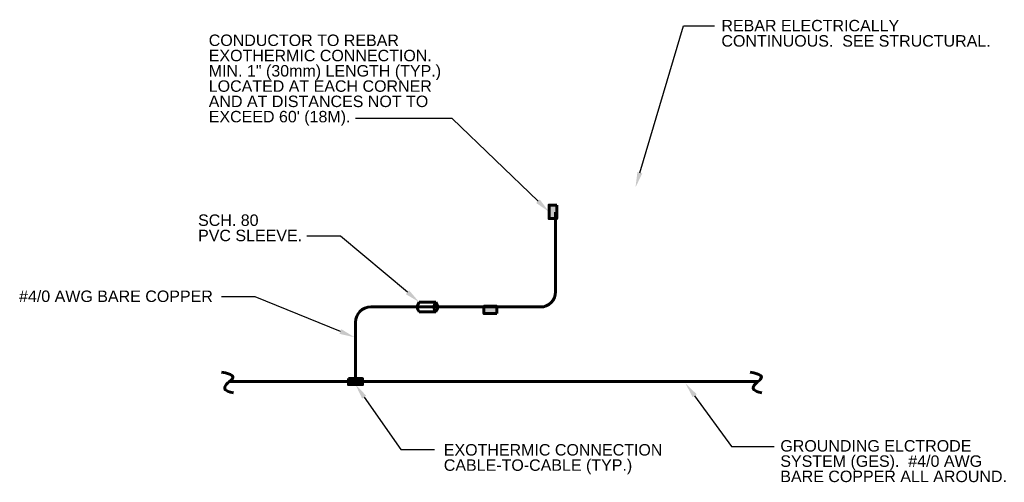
# Model space of a CAD drawing. Header units: inches. Extents: x 0 to 12596, y 507 to 12171.
# Tile 19 of 24: x 7248 to 8022, y 9708 to 10072. Entities that reach past the tile are written whole.
import ezdxf
from ezdxf import colors
from ezdxf.entities.mleader import LeaderData, LeaderLine
from ezdxf.math import Vec2, Vec3

# ---------------------------------------------------------------- set-up
doc = ezdxf.new("R2010")
doc.units = ezdxf.units.IN
doc.header["$MEASUREMENT"] = 0
for name, color, linetype, lineweight in [('E-ANNO-TEXT', 7, 'Continuous', 25), ('E-GND-GES', 92, 'Continuous', 60), ('E-LPS-COND', 92, 'Continuous', 60)]:
    doc.layers.add(name, color=color, linetype=linetype, lineweight=lineweight)
doc.styles.get("Standard").update_dxf_attribs({"font": 'arial.ttf'})

msp = doc.modelspace()

# ---------------------------------------------------------------- hatches: boundary and pattern name
at = {"layer": 'E-GND-GES'}
h = msp.add_hatch(color=256, dxfattribs=at)
h.dxf.hatch_style = 1
h.paths.add_polyline_path([(7664.26271, 9915.35837), (7670.28465, 9915.35837), (7670.28465, 9925.91583), (7664.26271, 9925.91583)])
h = msp.add_hatch(color=256, dxfattribs=at)
h.dxf.hatch_style = 1
h.paths.add_polyline_path([(7623.20299, 9846.37737), (7613.08966, 9846.37737), (7613.08966, 9840.67222), (7623.20299, 9840.67222)])
h = msp.add_hatch(color=256, dxfattribs=at)
h.dxf.hatch_style = 1
h.paths.add_polyline_path([(7517.7379, 9789.59723), (7506.63122, 9789.59723), (7512.18456, 9787.2203), (7517.7379, 9787.2203)])
h.paths.add_polyline_path([(7506.63122, 9789.59723), (7506.63122, 9787.2203), (7512.18456, 9787.2203)], flags=17)
h.paths.add_polyline_path([(7512.18456, 9787.2203), (7506.63122, 9787.2203), (7506.63122, 9784.84336), (7517.7379, 9784.84336)])
h.paths.add_polyline_path([(7517.7379, 9787.15861, -0.015148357), (7512.18456, 9787.2203), (7517.7379, 9784.84336)])
h = msp.add_hatch(color=256, dxfattribs=at)
h.dxf.hatch_style = 1
h.paths.add_polyline_path([(7517.7379, 9787.2203), (7512.18456, 9787.2203), (7517.7379, 9784.84336)])

# ---------------------------------------------------------------- linework, layer by layer
for p, q in [((7669.47839, 9920.36249), (7669.47839, 9857.83377)), ((7524.18456, 9845.83377), (7657.47839, 9845.83377)), ((7562.21897, 9849.67661), (7575.31324, 9849.67661)), ((7562.21897, 9842.02094), (7575.31324, 9842.02094)), ((7512.18456, 9833.83377), (7512.18456, 9787.2203)), ((7413.14871, 9787.2203), (7828.54488, 9787.2203))]:
    msp.add_line(p, q, dxfattribs=at)
for centre, start, end in [((7657.47839, 9857.83377), 270, 0), ((7524.18456, 9833.83377), 90, 180)]:
    msp.add_arc(centre, 12, start, end, dxfattribs=at)
for points in [[(7562.21897, 9849.67661), (7560.25117, 9846.88485), (7560.30264, 9844.39181), (7562.21897, 9842.02094)], [(7575.31324, 9849.67661), (7573.34545, 9846.88485), (7573.39691, 9844.39181), (7575.31324, 9842.02094)], [(7575.31324, 9849.67661), (7577.28104, 9846.88485), (7577.22958, 9844.39181), (7575.31324, 9842.02094)], [(7406.89637, 9794.71732), (7416.15925, 9792.69387), (7416.33966, 9789.71421), (7412.88869, 9787.068), (7408.7865, 9783.53063), (7409.26864, 9779.75626), (7416.17898, 9778.23044)], [(7822.29253, 9794.71732), (7831.55541, 9792.69387), (7831.73583, 9789.71421), (7828.28485, 9787.068), (7824.18267, 9783.53063), (7824.6648, 9779.75626), (7831.57514, 9778.23044)]]:
    msp.add_open_spline(points, degree=3, dxfattribs=at)
at = {"layer": 'E-LPS-COND'}
msp.add_line((7506.63122, 9789.59723), (7517.7379, 9784.84336), dxfattribs=at)
for points in [[(7670.28465, 9925.91583), (7670.28465, 9915.35837), (7664.26271, 9915.35837), (7664.26271, 9925.91583)], [(7623.20299, 9840.67222), (7613.08966, 9840.67222), (7613.08966, 9846.37737), (7623.20299, 9846.37737)], [(7506.63122, 9789.59723), (7517.7379, 9789.59723), (7517.7379, 9784.84336), (7506.63122, 9784.84336)]]:
    msp.add_lwpolyline(points, close=True, dxfattribs=at)

# ---------------------------------------------------------------- texts
at = {"layer": 'E-ANNO-TEXT', "char_height": 9, "attachment_point": 1, "line_spacing_factor": 0.8}
for s, width, heights, insert in [('\\A1;REBAR ELECTRICALLY CONTINUOUS.  SEE STRUCTURAL.', 215.5673074, [27.38439], (7799.75368, 10071.47943)), ('\\A1;CONDUCTOR TO REBAR EXOTHERMIC CONNECTION.  MIN. 1" (30mm) LENGTH (TYP.)\\PLOCATED AT EACH CORNER AND AT DISTANCES NOT TO EXCEED 60\' (18M).', 183.2644054, [92.3391], (7396.84438, 10059.96509)), ('\\A1;SCH. 80\\PPVC SLEEVE.', 83.6945476, [23.64337], (7388.46128, 9918.5556)), ('\\A1;#4/0 AWG BARE COPPER', 155.6300516, [17.98253], (7247.7648, 9858.76111)), ('\\A1;EXOTHERMIC CONNECTION\\PCABLE-TO-CABLE (TYP.)', 177.7980846, [30.86912], (7581.57814, 9738.05514)), ('\\A1;GROUNDING ELCTRODE SYSTEM (GES).  #4/0 AWG BARE COPPER ALL AROUND.', 183.9896516, [46.47388], (7846.06793, 9741.1971))]:
    msp.add_mtext_dynamic_manual_height_columns(s, width=width, gutter_width=48, heights=heights, dxfattribs=dict(at, insert=insert))

# ---------------------------------------------------------------- leaders
at = {"layer": 'E-ANNO-TEXT'}
ml = msp.add_multileader_mtext('Standard', dxfattribs=at)
ml.set_content('', color=256)
ml.set_leader_properties()
ml.build(insert=Vec2(0, 0))
ml.multileader.update_dxf_attribs({"dogleg_length": 0.36, "arrow_head_size": 12, "scale": 48})
ctx = ml.context
ctx.base_point, ctx.scale, ctx.char_height, ctx.arrow_head_size, ctx.landing_gap_size, ctx.plane_origin = Vec3(7794.33422, 10066.80643), 48, 8.64, 12, 4.32, Vec3(7482.38059, 10135.80032)
notes = []
notes.append((ctx, [(0, (1, 1, 0), (7769.88153, 10066.80643), (1, 0), 24.45269, [(0, [(7732.23546, 9939.8554)], 0, [])])]))
ctx.mtext.insert, ctx.mtext.flow_direction = Vec3(7798.65422, 10071.12643), 5
ml = msp.add_multileader_mtext('Standard', dxfattribs=at)
ml.set_content('', color=256)
ml.set_leader_properties()
ml.build(insert=Vec2(0, 0))
ml.multileader.update_dxf_attribs({"dogleg_length": 0.36, "arrow_head_size": 12, "scale": 48})
ctx = ml.context
ctx.base_point, ctx.scale, ctx.char_height, ctx.arrow_head_size, ctx.landing_gap_size, ctx.plane_origin = Vec3(7503.59689, 9993.87967), 48, 8.64, 12, 4.32, Vec3(7021.58488, 9988.54679)
ctx.text_align_type = 2
notes.append((ctx, [(1, (1, 1, 0), (7588.19027, 9993.87967), (-1, 0), 75.95337, [(0, [(7664.26271, 9920.6371)], 0, [])])]))
ctx.mtext.insert, ctx.mtext.alignment, ctx.mtext.flow_direction = Vec3(7507.91689, 9998.19967), 3, 5
ml = msp.add_multileader_mtext('Standard', dxfattribs=at)
ml.set_content('', color=256)
ml.set_leader_properties()
ml.build(insert=Vec2(0, 0))
ml.multileader.update_dxf_attribs({"dogleg_length": 0.36, "arrow_head_size": 12, "scale": 48})
ctx = ml.context
ctx.base_point, ctx.scale, ctx.char_height, ctx.arrow_head_size, ctx.landing_gap_size, ctx.plane_origin = Vec3(7465.20517, 9901.59121), 48, 8.64, 12, 4.32, Vec3(6968.33147, 9939.91845)
ctx.text_align_type = 2
notes.append((ctx, [(1, (1, 1, 0), (7500.42294, 9901.59121), (-1, 0), 26.57777, [(0, [(7562.21897, 9849.67661)], 0, [])])]))
ctx.mtext.insert, ctx.mtext.alignment, ctx.mtext.flow_direction = Vec3(7469.52517, 9905.91121), 3, 5
ml = msp.add_multileader_mtext('Standard', dxfattribs=at)
ml.set_content('', color=256)
ml.set_leader_properties()
ml.build(insert=Vec2(0, 0))
ml.multileader.update_dxf_attribs({"dogleg_length": 0.36, "arrow_head_size": 12, "scale": 48})
ctx = ml.context
ctx.base_point, ctx.scale, ctx.char_height, ctx.arrow_head_size, ctx.landing_gap_size, ctx.plane_origin = Vec3(7398.16861, 9853.80579), 48, 8.64, 12, 4.32, Vec3(6872.87787, 9961.76933)
ctx.text_align_type = 2
notes.append((ctx, [(1, (1, 1, 0), (7433.38638, 9853.80579), (-1, 0), 26.57777, [(0, [(7511.4719, 9822.01052)], 0, [])])]))
ctx.mtext.insert, ctx.mtext.alignment, ctx.mtext.flow_direction = Vec3(7402.48861, 9858.12579), 3, 5
ml = msp.add_multileader_mtext('Standard', dxfattribs=at)
ml.set_content('', color=256)
ml.set_leader_properties()
ml.build(insert=Vec2(0, 0))
ml.multileader.update_dxf_attribs({"dogleg_length": 0.36, "arrow_head_size": 12, "scale": 48})
ctx = ml.context
ctx.base_point, ctx.scale, ctx.char_height, ctx.arrow_head_size, ctx.landing_gap_size, ctx.plane_origin = Vec3(7574.26464, 9733.71132), 48, 8.64, 12, 4.32, Vec3(7272.42484, 9778.61355)
notes.append((ctx, [(0, (1, 1, 0), (7547.68687, 9733.71132), (1, 0), 26.57777, [(0, [(7512.18456, 9784.84336)], 0, [])])]))
ctx.mtext.insert, ctx.mtext.flow_direction = Vec3(7578.58464, 9738.03132), 5
ml = msp.add_multileader_mtext('Standard', dxfattribs=at)
ml.set_content('', color=256)
ml.set_leader_properties()
ml.build(insert=Vec2(0, 0))
ml.multileader.update_dxf_attribs({"dogleg_length": 0.36, "arrow_head_size": 12, "scale": 48})
ctx = ml.context
ctx.base_point, ctx.scale, ctx.char_height, ctx.arrow_head_size, ctx.landing_gap_size, ctx.plane_origin = Vec3(7841.35601, 9736.2492), 48, 8.64, 12, 4.32, Vec3(7644.55183, 9606.85144)
notes.append((ctx, [(0, (1, 1, 0), (7807.75558, 9736.2492), (1, 0), 33.60043, [(0, [(7771.59968, 9785.79112)], 0, [])])]))
ctx.mtext.insert, ctx.mtext.flow_direction = Vec3(7845.67601, 9740.5692), 5
for ctx, leaders in notes:
    for number, flags, end, landing, length, lines in leaders:
        leader = LeaderData()
        leader.index, (leader.has_last_leader_line, leader.has_dogleg_vector, leader.attachment_direction) = number, flags
        leader.last_leader_point, leader.dogleg_vector, leader.dogleg_length = Vec3(end), Vec3(landing), length
        for number, points, colour, breaks in lines:
            line = LeaderLine()
            line.index, line.vertices, line.color, line.breaks = number, Vec3.list(points), colors.encode_raw_color(colour), breaks
            leader.lines.append(line)
        ctx.leaders.append(leader)

doc.saveas('drawing.dxf')
